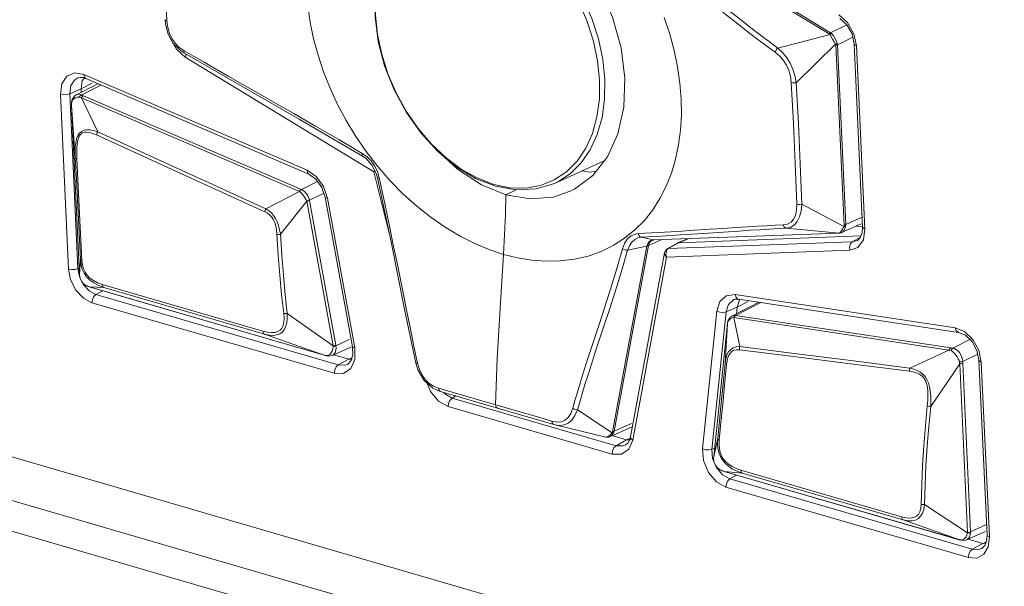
# Model space of a CAD drawing. Header units: millimetres. Extents: x 3925 to 5043, y -86 to 778.
# Tile 96 of 256: x 4561.03 to 4571.86, y 92.38 to 98.62. Entities that reach past the tile are written whole.
import ezdxf

# ---------------------------------------------------------------- set-up
doc = ezdxf.new("R2010")
doc.units = ezdxf.units.MM
doc.header["$LTSCALE"] = 46.255
for name, color, linetype in [('A70-LETO-ENTDXF_CONTINUOUS_LINE', 7, 'CONTINUOUS'), ('A70-LETO-KEYDXF_CONTINUOUS_LINE', 7, 'CONTINUOUS'), ('H30K-REAR-CODXF_CONTINUOUS_LINE', 7, 'CONTINUOUS')]:
    doc.layers.add(name, color=color, linetype=linetype)

msp = doc.modelspace()

# ---------------------------------------------------------------- linework, layer by layer
at = {"layer": 'A70-LETO-ENTDXF_CONTINUOUS_LINE', "color": 7, "linetype": 'Continuous', "lineweight": 0}
msp.add_line((4566.916, 96.8177), (4567.4632, 97.0653), dxfattribs=at)
for points in [[(4566.2656, 96.7867), (4566.048, 96.8724), (4565.8353, 97.0007), (4565.6335, 97.1681), (4565.4488, 97.3691), (4565.2865, 97.5978), (4565.1512, 97.8475), (4565.0467, 98.1111), (4564.976, 98.3809), (4564.9412, 98.6493), (4564.9434, 98.9083), (4564.9828, 99.1506), (4565.058, 99.3683), (4565.1668, 99.5557), (4565.3058, 99.7069), (4565.4704, 99.818)], [(4565.5975, 99.8272), (4565.4467, 99.7667), (4565.3117, 99.6764), (4565.1956, 99.5588), (4565.1004, 99.4173), (4565.0271, 99.2547), (4564.9766, 99.0738), (4564.9498, 98.8775), (4564.9473, 98.67), (4564.9692, 98.4556), (4565.0149, 98.2383), (4565.0835, 98.0228), (4565.1738, 97.8127), (4565.2846, 97.6113), (4565.4145, 97.4223), (4565.5614, 97.2499), (4565.722, 97.0986), (4565.8933, 96.9719), (4566.0707, 96.8737), (4566.2489, 96.8064)], [(4566.7618, 96.7955), (4566.9126, 96.8559), (4567.0476, 96.9463), (4567.1637, 97.0639), (4567.2589, 97.2054), (4567.3322, 97.3679), (4567.3827, 97.5489), (4567.4095, 97.7452), (4567.412, 97.9527), (4567.3901, 98.1671), (4567.3444, 98.3844), (4567.2758, 98.5999), (4567.1855, 98.81), (4567.0746, 99.0114), (4566.9448, 99.2004), (4566.7979, 99.3728), (4566.6373, 99.5241), (4566.4659, 99.6508), (4566.2886, 99.7489), (4566.1104, 99.8163)], [(4566.916, 96.8177), (4566.9507, 96.8344), (4567.0885, 96.9241), (4567.2084, 97.0423), (4567.3079, 97.1866), (4567.3852, 97.3541), (4567.4385, 97.5415), (4567.4668, 97.7448), (4567.4696, 97.9599), (4567.4467, 98.1825), (4567.3986, 98.408), (4567.3264, 98.6318), (4567.2314, 98.8494), (4567.1157, 99.0564)], [(4566.2489, 96.8064), (4566.4253, 96.7705), (4566.5979, 96.7667), (4566.7618, 96.7955)], [(4566.916, 96.8177), (4566.7141, 96.756), (4566.495, 96.7453), (4566.2656, 96.7867)]]:
    msp.add_lwpolyline(points, dxfattribs=at)
at = {"layer": 'A70-LETO-KEYDXF_CONTINUOUS_LINE', "color": 7, "linetype": 'Continuous', "lineweight": 0}
for p, q in [((4567.8486, 99.7571), (4569.9525, 98.476)), ((4567.8368, 99.7446), (4569.938, 98.4652)), ((4562.6329, 99.0552), (4562.6521, 98.6056)), ((4562.6324, 98.6193), (4562.6368, 98.5685)), ((4562.6521, 98.6056), (4562.6604, 98.5332)), ((4570.1308, 98.5626), (4569.9525, 98.476)), ((4569.946, 98.4573), (4569.372, 98.3073)), ((4570.0069, 98.3505), (4569.5733, 97.9251)), ((4570.196, 98.4259), (4570.0277, 98.3442)), ((4562.7845, 98.3176), (4562.8411, 98.2779)), ((4562.8008, 98.28), (4562.8454, 98.2503)), ((4570.0101, 98.3387), (4570.1013, 96.3579)), ((4570.0277, 98.3442), (4570.1188, 96.3634)), ((4561.6526, 97.7911), (4561.8914, 97.9142)), ((4561.7146, 97.7911), (4561.9264, 97.8992)), ((4561.604, 97.7145), (4561.6031, 97.6969)), ((4561.6031, 97.6969), (4561.6036, 97.6947)), ((4561.6031, 97.6969), (4561.6036, 97.6741)), ((4561.6036, 97.6947), (4561.6048, 97.7084)), ((4561.6048, 97.7084), (4561.6083, 97.7226)), ((4561.6746, 97.7674), (4561.6875, 97.7658)), ((4561.6875, 97.7658), (4561.6998, 97.7626)), ((4561.6998, 97.7626), (4561.7125, 97.7595)), ((4561.7125, 97.7595), (4564.1108, 96.7296)), ((4561.8901, 97.3838), (4561.7125, 97.7595)), ((4561.7346, 97.7817), (4564.1327, 96.7519)), ((4561.6034, 97.6842), (4561.6036, 97.6947)), ((4561.6035, 97.6748), (4561.6036, 97.6741)), ((4561.6439, 97.0983), (4561.6036, 97.6741)), ((4561.6893, 95.8118), (4561.6036, 97.6741)), ((4564.1065, 97.5234), (4564.8048, 97.1171)), ((4564.9703, 97.0044), (4564.8446, 97.1668)), ((4564.8048, 97.1171), (4564.8391, 97.0937)), ((4564.9672, 96.9472), (4564.9882, 96.8775)), ((4565.1052, 96.8494), (4564.9703, 97.0044)), ((4563.7287, 96.5055), (4563.0136, 96.8315)), ((4564.1327, 96.7519), (4564.3074, 96.8395)), ((4564.9552, 96.9261), (4564.9687, 96.8781)), ((4563.3462, 96.7183), (4563.1164, 96.8229)), ((4564.1108, 96.7296), (4563.7409, 96.5386)), ((4566.3816, 96.692), (4566.493, 96.7456)), ((4563.7409, 96.5386), (4563.3462, 96.7183)), ((4564.1894, 96.6203), (4563.9001, 96.2571)), ((4564.1877, 96.6246), (4564.1894, 96.6203)), ((4564.1894, 96.6203), (4564.4799, 95.0294)), ((4564.2188, 96.6332), (4564.378, 96.709)), ((4564.2194, 96.6297), (4564.5099, 95.0388)), ((4567.9954, 96.5268), (4567.9036, 96.4109)), ((4570.0992, 96.345), (4569.6348, 96.5882)), ((4570.2999, 96.4445), (4570.1188, 96.3634)), ((4568.4585, 96.3018), (4568.6267, 96.3126)), ((4568.6605, 96.2739), (4568.9448, 96.293)), ((4570.0466, 96.2712), (4569.4632, 96.3253)), ((4570.2892, 96.3726), (4570.0737, 96.2761)), ((4567.8692, 96.2257), (4568.0886, 96.2379)), ((4568.0002, 96.1952), (4567.8692, 96.2257)), ((4567.9494, 96.1348), (4568.0899, 96.1979)), ((4567.9746, 96.1896), (4567.9549, 96.1762)), ((4567.988, 96.1911), (4567.97, 96.1788)), ((4568.0003, 96.1952), (4567.9746, 96.1896)), ((4567.9881, 96.1911), (4567.988, 96.1911)), ((4570.039, 96.2705), (4568.0002, 96.1952)), ((4568.0047, 96.1948), (4568.0002, 96.1952)), ((4568.0019, 96.1946), (4568.0047, 96.1947)), ((4570.0445, 96.2701), (4568.0047, 96.1948)), ((4568.4922, 96.2627), (4568.6605, 96.2739)), ((4570.0445, 96.2701), (4570.039, 96.2705)), ((4570.0445, 96.2701), (4570.0531, 96.2707)), ((4570.0578, 96.2785), (4570.0466, 96.2712)), ((4570.0538, 96.271), (4570.0466, 96.2712)), ((4570.0531, 96.2707), (4570.0604, 96.2718)), ((4570.0603, 96.2718), (4570.0538, 96.271)), ((4570.0603, 96.2718), (4570.0686, 96.2741)), ((4570.0604, 96.2718), (4570.0603, 96.2718)), ((4570.0686, 96.2741), (4570.0738, 96.2761)), ((4567.9313, 96.1273), (4567.553, 94.0849)), ((4567.9494, 96.1348), (4567.5705, 94.0892)), ((4567.9313, 96.1273), (4567.7195, 96.0812)), ((4561.6893, 95.8118), (4561.6999, 95.9832)), ((4561.6893, 95.8123), (4561.6958, 95.7742)), ((4561.6893, 95.8123), (4561.6893, 95.8118)), ((4561.7445, 95.7055), (4561.7276, 95.7207)), ((4561.7606, 95.695), (4561.7445, 95.7055)), ((4561.7741, 95.6884), (4561.7606, 95.695)), ((4561.7735, 95.6882), (4561.7788, 95.686)), ((4561.7856, 95.6838), (4561.7741, 95.6884)), ((4561.7786, 95.6861), (4561.7741, 95.6884)), ((4561.7972, 95.6799), (4561.7856, 95.6838)), ((4564.3803, 94.9289), (4561.7972, 95.6799)), ((4561.7999, 95.6789), (4561.7972, 95.6799)), ((4561.7972, 95.6799), (4561.9562, 95.6733)), ((4564.383, 94.9278), (4561.7999, 95.6789)), ((4561.8884, 95.7245), (4561.9402, 95.706)), ((4561.9402, 95.706), (4563.7083, 95.192)), ((4561.9562, 95.6733), (4563.7243, 95.1592)), ((4568.8673, 95.3567), (4569.164, 95.5091)), ((4568.9078, 95.3631), (4569.1866, 95.5057)), ((4563.9756, 95.3873), (4564.4799, 95.0294)), ((4568.8268, 95.3131), (4568.8181, 95.2802)), ((4568.8552, 95.3492), (4568.8268, 95.3131)), ((4568.8677, 95.3569), (4568.8552, 95.3492)), ((4568.8705, 95.3371), (4568.8876, 95.3403)), ((4568.8932, 95.35), (4568.8876, 95.3403)), ((4568.8876, 95.3403), (4571.2547, 94.984)), ((4568.9554, 95.0219), (4568.8876, 95.3403)), ((4568.9078, 95.3631), (4571.2745, 95.0069)), ((4568.6666, 93.811), (4568.8175, 95.2743)), ((4568.791, 94.8348), (4568.8175, 95.2743)), ((4568.8175, 95.2743), (4568.818, 95.2779)), ((4568.8181, 95.2802), (4568.818, 95.2779)), ((4563.7243, 95.1592), (4564.3803, 94.9289)), ((4564.5113, 95.0316), (4564.657, 95.0991)), ((4571.296, 95.0042), (4571.4845, 95.0995)), ((4564.4713, 94.9253), (4564.6826, 95.0202)), ((4564.4799, 95.0203), (4564.4781, 95.0012)), ((4564.4799, 95.0294), (4564.4799, 95.0203)), ((4564.5099, 95.0388), (4564.5113, 95.0316)), ((4564.3924, 94.9261), (4564.3803, 94.9289)), ((4564.383, 94.9278), (4564.3803, 94.9289)), ((4564.406, 94.9237), (4564.3924, 94.9261)), ((4564.4171, 94.9232), (4564.406, 94.9237)), ((4564.4124, 94.9206), (4564.4337, 94.918)), ((4564.4337, 94.918), (4564.4714, 94.9253)), ((4565.3876, 94.937), (4565.4085, 94.8395)), ((4571.2547, 94.984), (4570.825, 94.785)), ((4571.4067, 94.8592), (4571.5708, 94.9369)), ((4565.3916, 94.8407), (4565.4134, 94.766)), ((4565.4085, 94.8395), (4565.4295, 94.7679)), ((4570.8193, 94.7509), (4570.1701, 94.8321)), ((4571.3742, 94.8322), (4571.0534, 94.3615)), ((4571.3742, 94.8322), (4571.4597, 92.9744)), ((4571.407, 94.8398), (4571.4925, 92.982)), ((4565.5759, 94.5636), (4565.6593, 94.5279)), ((4565.5829, 94.5863), (4565.6411, 94.5632)), ((4565.6411, 94.5632), (4566.1178, 94.4253)), ((4565.661, 94.5275), (4566.2873, 94.3456)), ((4566.1178, 94.4253), (4566.2955, 94.3736)), ((4566.2873, 94.3456), (4566.9072, 94.165)), ((4567.5484, 94.0735), (4567.169, 94.327)), ((4566.8865, 94.201), (4566.9438, 94.1905)), ((4566.9072, 94.165), (4566.9212, 94.1613)), ((4567.4794, 94.0251), (4566.9213, 94.1612)), ((4566.9438, 94.1905), (4566.9928, 94.1945)), ((4567.7711, 94.1394), (4567.5246, 94.0297)), ((4567.763, 94.1749), (4567.5705, 94.0892)), ((4567.4918, 94.0256), (4567.4795, 94.0251)), ((4568.6666, 93.811), (4568.7103, 94.0099)), ((4568.666, 93.8021), (4568.6666, 93.811)), ((4568.6773, 93.7336), (4568.6693, 93.7587)), ((4568.69, 93.7102), (4568.6773, 93.7336)), ((4568.7061, 93.6903), (4568.69, 93.7102)), ((4568.7229, 93.6756), (4568.7061, 93.6903)), ((4568.7484, 93.6599), (4568.7564, 93.6565)), ((4568.756, 93.6566), (4568.751, 93.6593)), ((4568.7655, 93.6534), (4568.751, 93.6593)), ((4568.756, 93.6566), (4568.7602, 93.655)), ((4568.7602, 93.655), (4568.783, 93.6474)), ((4568.7802, 93.6484), (4568.7655, 93.6534)), ((4568.7802, 93.6484), (4568.9813, 93.6296)), ((4571.3639, 92.8975), (4568.7802, 93.6484)), ((4568.783, 93.6474), (4568.7802, 93.6484)), ((4571.3666, 92.8965), (4568.783, 93.6474)), ((4568.9653, 93.6624), (4570.7336, 93.1484)), ((4568.9813, 93.6296), (4570.7496, 93.1157)), ((4570.986, 93.2823), (4571.4597, 92.9702)), ((4570.7496, 93.1157), (4571.3639, 92.8975)), ((4571.4925, 92.982), (4571.6678, 93.0627)), ((4571.4489, 92.8954), (4571.6549, 92.9881)), ((4571.4597, 92.9744), (4571.4597, 92.9702)), ((4571.4925, 92.982), (4571.4926, 92.9749)), ((4571.3733, 92.8953), (4571.3639, 92.8975)), ((4571.3666, 92.8965), (4571.3639, 92.8975)), ((4571.3666, 92.8965), (4571.3895, 92.8908)), ((4571.3837, 92.8935), (4571.3733, 92.8953)), ((4571.3895, 92.8908), (4571.3837, 92.8935)), ((4571.3949, 92.8929), (4571.3837, 92.8935)), ((4571.3895, 92.8908), (4571.4244, 92.8887)), ((4571.4244, 92.8887), (4571.4508, 92.8963)), ((4571.4509, 92.8963), (4571.4489, 92.8954))]:
    msp.add_line(p, q, dxfattribs=at)
for points in [[(4566.227, 100.0508), (4566.4957, 99.9415), (4566.7622, 99.7694), (4567.0084, 99.5457), (4567.2276, 99.2776), (4567.4125, 98.9736), (4567.5543, 98.6469), (4567.6478, 98.3099), (4567.6895, 97.9761)], [(4569.372, 98.3073), (4569.2806, 98.3744), (4569.182, 98.4485), (4569.0756, 98.5304), (4568.9602, 98.621), (4568.8339, 98.7217), (4568.694, 98.834), (4568.5388, 98.9586), (4568.3639, 99.0973), (4568.163, 99.2535), (4567.9441, 99.4187), (4567.7145, 99.586)], [(4564.8446, 97.1668), (4564.729, 97.3353), (4564.6239, 97.5086), (4564.5296, 97.6855), (4564.4464, 97.8651), (4564.3746, 98.0464), (4564.3142, 98.2278), (4564.2655, 98.4088), (4564.2283, 98.5888), (4564.2026, 98.7674), (4564.1886, 98.9437)], [(4569.3439, 98.2608), (4569.2521, 98.3278), (4569.1531, 98.4019), (4569.0464, 98.4836), (4568.9306, 98.574), (4568.8041, 98.6744), (4568.5089, 98.9106)], [(4562.6521, 98.6056), (4562.6392, 98.6105), (4562.6328, 98.6172), (4562.6324, 98.6193)], [(4562.6368, 98.5685), (4562.6649, 98.4587), (4562.7214, 98.3585), (4562.8008, 98.28)], [(4568.1233, 98.6431), (4568.1837, 98.4617), (4568.2324, 98.2807), (4568.2696, 98.1007), (4568.2953, 97.9221), (4568.3093, 97.7458), (4568.3114, 97.5728), (4568.3017, 97.4042), (4568.2802, 97.2405), (4568.2468, 97.0826), (4568.2015, 96.9314), (4568.1445, 96.7878), (4568.0758, 96.6526), (4567.9954, 96.5268)], [(4562.6604, 98.5332), (4562.6784, 98.4686), (4562.7045, 98.4128), (4562.7392, 98.3631), (4562.7845, 98.3176)], [(4569.9525, 98.476), (4569.9477, 98.4732), (4569.9428, 98.4696), (4569.938, 98.4652)], [(4569.938, 98.4652), (4569.941, 98.463), (4569.9437, 98.4604), (4569.946, 98.4573)], [(4569.967, 98.4634), (4569.9601, 98.4622), (4569.9531, 98.4601), (4569.946, 98.4573)], [(4569.946, 98.4573), (4569.9586, 98.4321), (4569.974, 98.4041), (4569.9906, 98.376), (4570.0069, 98.3505)], [(4569.9525, 98.476), (4569.9576, 98.4725), (4569.9625, 98.4683), (4569.967, 98.4634)], [(4569.967, 98.4634), (4569.9831, 98.442), (4569.9987, 98.4171), (4570.0124, 98.3905), (4570.0234, 98.3644)], [(4570.0234, 98.3644), (4570.0186, 98.3595), (4570.0131, 98.3549), (4570.0069, 98.3505)], [(4570.0069, 98.3505), (4570.0086, 98.3467), (4570.0096, 98.3427), (4570.0101, 98.3387)], [(4570.0234, 98.3644), (4570.0256, 98.3578), (4570.027, 98.351), (4570.0277, 98.3442)], [(4562.8411, 98.2779), (4562.8394, 98.2633), (4562.8423, 98.2532), (4562.8454, 98.2503)], [(4562.8411, 98.2779), (4562.9458, 98.2171), (4563.0608, 98.1507), (4563.1868, 98.0783)], [(4562.8455, 98.2503), (4563.4159, 97.9199), (4564.1065, 97.5234)], [(4569.3439, 98.2608), (4569.3493, 98.2772), (4569.3592, 98.2935), (4569.372, 98.3073)], [(4569.5187, 97.9263), (4569.5097, 97.9984), (4569.4922, 98.0632), (4569.4676, 98.1197), (4569.4356, 98.1707), (4569.3944, 98.2182), (4569.3439, 98.2608)], [(4569.5733, 97.9251), (4569.5587, 98.0038), (4569.5356, 98.0765), (4569.506, 98.1413), (4569.4696, 98.2008), (4569.4249, 98.2568), (4569.372, 98.3073)], [(4570.0277, 98.3442), (4570.0225, 98.342), (4570.0166, 98.3402), (4570.0101, 98.3387)], [(4563.1868, 98.0783), (4563.3255, 97.9988), (4563.6492, 97.814)], [(4567.6895, 97.9761), (4567.6779, 97.6571), (4567.6134, 97.3646), (4567.4981, 97.1099)], [(4569.5187, 97.9263), (4569.535, 97.923), (4569.5542, 97.9225), (4569.5733, 97.9251)], [(4569.5802, 96.5905), (4569.5633, 97.0394), (4569.5431, 97.4792), (4569.5187, 97.9263)], [(4569.6348, 96.5882), (4569.6182, 97.0374), (4569.598, 97.4775), (4569.5733, 97.9251)], [(4563.6492, 97.814), (4563.8382, 97.706), (4564.049, 97.5851), (4564.2877, 97.4475), (4564.5416, 97.3001), (4564.8013, 97.1482)], [(4561.6531, 97.7913), (4561.6375, 97.7812), (4561.6133, 97.7498), (4561.604, 97.7145)], [(4561.6083, 97.7226), (4561.6156, 97.7367), (4561.6274, 97.7495), (4561.6428, 97.7595), (4561.6594, 97.7655), (4561.6746, 97.7674)], [(4561.6531, 97.7913), (4561.6594, 97.7941), (4561.6788, 97.7982), (4561.6976, 97.7968), (4561.7146, 97.7911)], [(4561.7146, 97.7911), (4561.7047, 97.7854), (4561.6955, 97.7767), (4561.6875, 97.7658)], [(4561.7346, 97.7817), (4561.7267, 97.7764), (4561.7192, 97.7689), (4561.7125, 97.7595)], [(4561.7146, 97.7911), (4561.7244, 97.7863), (4561.7346, 97.7817)], [(4561.8901, 97.3838), (4561.8459, 97.3983), (4561.8057, 97.4066), (4561.7691, 97.408), (4561.7372, 97.4022), (4561.7109, 97.3896), (4561.6894, 97.3703), (4561.6717, 97.3432), (4561.6581, 97.3079), (4561.6487, 97.2646), (4561.6436, 97.2151), (4561.6422, 97.1599), (4561.6439, 97.0983)], [(4561.8779, 97.3516), (4561.8373, 97.3683), (4561.8008, 97.3789), (4561.7681, 97.383), (4561.7399, 97.3799), (4561.717, 97.3699), (4561.6985, 97.3529), (4561.6834, 97.3282), (4561.6718, 97.295), (4561.6641, 97.2534), (4561.66, 97.2053), (4561.6591, 97.1512), (4561.6611, 97.0904)], [(4561.8779, 97.3516), (4561.8804, 97.3626), (4561.8845, 97.3735), (4561.8901, 97.3838)], [(4563.1164, 96.8229), (4562.5056, 97.1018), (4561.8901, 97.3838)], [(4563.0136, 96.8315), (4562.4934, 97.0693), (4561.8779, 97.3516)], [(4561.6611, 97.0904), (4561.6522, 97.0925), (4561.6464, 97.0952), (4561.6439, 97.0983)], [(4561.6439, 97.0983), (4561.6557, 96.8688), (4561.6672, 96.6426), (4561.6784, 96.4196), (4561.6893, 96.1998), (4561.6999, 95.9832)], [(4561.6611, 97.0904), (4561.6729, 96.8604), (4561.6844, 96.6335), (4561.6956, 96.41), (4561.7065, 96.1897), (4561.7171, 95.9726)], [(4564.8013, 97.1482), (4564.7987, 97.132), (4564.8014, 97.1206), (4564.8048, 97.1171)], [(4564.8013, 97.1482), (4564.8515, 97.1124), (4564.897, 97.0665)], [(4564.8391, 97.0937), (4564.9077, 97.02), (4564.9552, 96.9261)], [(4564.897, 97.0665), (4564.9362, 97.011), (4564.9672, 96.9472)], [(4566.3816, 96.692), (4566.1136, 96.8017), (4565.8492, 96.9748), (4565.7024, 97.1109)], [(4567.4981, 97.1099), (4567.3367, 96.9036), (4567.1368, 96.7548), (4567.0966, 96.7343)], [(4567.3748, 96.9524), (4567.3023, 96.9424), (4567.2197, 96.9551)], [(4564.9687, 96.8781), (4565.1207, 96.1547), (4565.2665, 95.4349), (4565.3916, 94.8407)], [(4564.9882, 96.8775), (4564.975, 96.8766), (4564.969, 96.8777), (4564.9687, 96.8781)], [(4564.9882, 96.8775), (4565.0481, 96.5975), (4565.1002, 96.3481), (4565.1461, 96.1243), (4565.1868, 95.9232)], [(4566.3552, 96.0363), (4566.2049, 96.0861), (4566.0476, 96.1511), (4565.8861, 96.2319), (4565.7224, 96.3287), (4565.5591, 96.4411), (4565.4001, 96.5669), (4565.2486, 96.7034), (4565.1052, 96.8494)], [(4564.1327, 96.7519), (4564.1249, 96.7466), (4564.1175, 96.739), (4564.1108, 96.7296)], [(4564.1108, 96.7296), (4564.1242, 96.7177), (4564.1387, 96.7013), (4564.1533, 96.6824), (4564.1675, 96.6622), (4564.1795, 96.6424), (4564.1877, 96.6246)], [(4564.1327, 96.7519), (4564.1519, 96.7409), (4564.1705, 96.7245), (4564.1874, 96.7042), (4564.2018, 96.6811), (4564.2126, 96.6568), (4564.2188, 96.6332)], [(4567.0966, 96.7343), (4566.9049, 96.6677), (4566.6473, 96.6464), (4566.3816, 96.692)], [(4564.2188, 96.6332), (4564.2098, 96.6299), (4564.1993, 96.627), (4564.1877, 96.6246)], [(4564.2194, 96.6297), (4564.2107, 96.6262), (4564.2005, 96.623), (4564.1894, 96.6203)], [(4566.3816, 96.692), (4566.3747, 96.4739), (4566.3659, 96.2555), (4566.3552, 96.0363)], [(4563.7287, 96.5055), (4563.7311, 96.5168), (4563.7353, 96.528), (4563.7409, 96.5386)], [(4563.8612, 96.2581), (4563.8568, 96.3057), (4563.849, 96.3483), (4563.8377, 96.3861), (4563.8233, 96.4181), (4563.8058, 96.4453), (4563.7845, 96.4688), (4563.759, 96.4889), (4563.7287, 96.5055)], [(4563.9001, 96.2571), (4563.8915, 96.3079), (4563.8795, 96.3543), (4563.8641, 96.3962), (4563.8459, 96.4328), (4563.8251, 96.4645), (4563.801, 96.4926), (4563.773, 96.5174), (4563.7409, 96.5386)], [(4569.4313, 96.3611), (4569.4796, 96.3703), (4569.5177, 96.3917), (4569.5458, 96.4231), (4569.5659, 96.4658), (4569.5778, 96.5216), (4569.5802, 96.5905)], [(4569.4632, 96.3253), (4569.5133, 96.3367), (4569.5544, 96.3619), (4569.5863, 96.3987), (4569.6108, 96.4479), (4569.6275, 96.5112), (4569.6348, 96.5882)], [(4569.5802, 96.5905), (4569.5965, 96.5869), (4569.6157, 96.5861), (4569.6348, 96.5882)], [(4567.9036, 96.4109), (4567.8005, 96.3062), (4567.6866, 96.2136), (4567.5624, 96.1341), (4567.4285, 96.0685), (4567.2851, 96.0176), (4567.1343, 95.9825), (4566.9788, 95.9636), (4566.821, 95.9605), (4566.6628, 95.9726), (4566.5066, 95.9985), (4566.3552, 96.0363)], [(4567.8367, 96.2653), (4568.0556, 96.2774), (4568.2653, 96.2898), (4568.4585, 96.3018)], [(4568.6267, 96.3126), (4568.7762, 96.3223), (4568.911, 96.331), (4569.033, 96.3386), (4569.1447, 96.3453), (4569.2476, 96.3513), (4569.343, 96.3565), (4569.4313, 96.3611)], [(4568.9448, 96.293), (4569.0665, 96.3011), (4569.1778, 96.3083), (4569.2804, 96.3147), (4569.3753, 96.3204), (4569.4632, 96.3253)], [(4569.4313, 96.3611), (4569.4383, 96.344), (4569.4495, 96.3315), (4569.4632, 96.3253)], [(4570.0992, 96.345), (4570.0854, 96.3173), (4570.0711, 96.2944), (4570.0578, 96.2785)], [(4570.1165, 96.3424), (4570.1079, 96.317), (4570.0963, 96.2961), (4570.0825, 96.2814), (4570.0738, 96.2761)], [(4570.1013, 96.3579), (4570.1012, 96.3539), (4570.1005, 96.3496), (4570.0992, 96.345)], [(4570.1165, 96.3424), (4570.1114, 96.3428), (4570.1056, 96.3437), (4570.0992, 96.345)], [(4570.1188, 96.3634), (4570.1136, 96.3613), (4570.1077, 96.3595), (4570.1013, 96.3579)], [(4570.1188, 96.3634), (4570.1188, 96.3567), (4570.118, 96.3497), (4570.1165, 96.3424)], [(4563.8612, 96.2581), (4563.8729, 96.2568), (4563.8862, 96.2564), (4563.9001, 96.2571)], [(4563.9366, 95.3862), (4563.9139, 95.5923), (4563.8935, 95.8063), (4563.8758, 96.0282), (4563.8612, 96.2581)], [(4563.9756, 95.3873), (4563.9529, 95.5929), (4563.9325, 95.8063), (4563.9148, 96.0277), (4563.9001, 96.2571)], [(4567.6647, 96.099), (4567.6867, 96.1561), (4567.7164, 96.2022), (4567.7524, 96.2359), (4567.793, 96.2569), (4567.8367, 96.2653)], [(4567.7195, 96.0812), (4567.7403, 96.1309), (4567.7668, 96.1708), (4567.7979, 96.1999), (4567.8323, 96.2181), (4567.8692, 96.2257)], [(4567.8367, 96.2653), (4567.8432, 96.2465), (4567.8547, 96.2325), (4567.8692, 96.2257)], [(4567.988, 96.1911), (4567.9908, 96.1922), (4568.0019, 96.1946)], [(4568.0886, 96.2379), (4568.2987, 96.2505), (4568.4922, 96.2627)], [(4570.0466, 96.2712), (4570.0446, 96.2709), (4570.042, 96.2707), (4570.039, 96.2705)], [(4567.3109, 94.9778), (4567.4094, 95.2765), (4567.4659, 95.4493), (4567.5274, 95.6419), (4567.5937, 95.8568), (4567.6647, 96.099)], [(4567.3644, 94.9589), (4567.4634, 95.2573), (4567.52, 95.4301), (4567.5818, 95.6231), (4567.6482, 95.8384), (4567.7195, 96.0812)], [(4567.6647, 96.099), (4567.6808, 96.0896), (4567.7001, 96.0833), (4567.7195, 96.0812)], [(4567.9493, 96.1348), (4567.944, 96.1319), (4567.938, 96.1294), (4567.9314, 96.1274)], [(4567.9549, 96.1762), (4567.9403, 96.1558), (4567.9315, 96.1274)], [(4567.97, 96.1788), (4567.9564, 96.1594), (4567.9493, 96.1348)], [(4561.7171, 95.9726), (4561.7083, 95.9754), (4561.7024, 95.9791), (4561.6999, 95.9832)], [(4561.6999, 95.9832), (4561.7069, 95.926), (4561.7212, 95.8751)], [(4561.7171, 95.9726), (4561.723, 95.9225), (4561.7351, 95.8785)], [(4566.267, 94.3819), (4566.2834, 94.8904), (4566.3183, 95.44), (4566.3552, 96.0363)], [(4561.7212, 95.8751), (4561.7416, 95.8308), (4561.7685, 95.791), (4561.8036, 95.7542), (4561.8471, 95.7217)], [(4561.7351, 95.8785), (4561.7524, 95.8405), (4561.7754, 95.8067), (4561.8056, 95.7755), (4561.8434, 95.7477), (4561.8884, 95.7245)], [(4565.1868, 95.9232), (4565.2566, 95.5748), (4565.287, 95.4239), (4565.3149, 95.2859), (4565.3409, 95.1594), (4565.3651, 95.0434), (4565.3876, 94.937)], [(4561.6999, 95.7635), (4561.6924, 95.7881), (4561.6893, 95.8118)], [(4561.6958, 95.7742), (4561.7151, 95.7352), (4561.7427, 95.7063), (4561.7735, 95.6882)], [(4561.7276, 95.7207), (4561.712, 95.7405), (4561.6999, 95.7635)], [(4561.7786, 95.6861), (4561.7821, 95.6848), (4561.7999, 95.6789)], [(4561.8471, 95.7217), (4561.8982, 95.6946), (4561.9562, 95.6733)], [(4561.9402, 95.706), (4561.9423, 95.6915), (4561.9479, 95.6802), (4561.9562, 95.6733)], [(4563.7083, 95.192), (4563.7588, 95.18), (4563.8034, 95.1751), (4563.842, 95.1777), (4563.8737, 95.1875), (4563.8984, 95.2039), (4563.9166, 95.2258), (4563.9297, 95.2543), (4563.9378, 95.2905), (4563.9402, 95.3346), (4563.9366, 95.3862)], [(4563.7243, 95.1592), (4563.775, 95.148), (4563.8202, 95.1447), (4563.8601, 95.1495), (4563.8936, 95.1623), (4563.9205, 95.1821), (4563.9413, 95.2078), (4563.9576, 95.2406), (4563.9691, 95.2816), (4563.9753, 95.3306), (4563.9756, 95.3873)], [(4563.9366, 95.3862), (4563.9483, 95.3854), (4563.9617, 95.3858), (4563.9756, 95.3873)], [(4568.818, 95.2779), (4568.8212, 95.2922), (4568.8279, 95.3064), (4568.8387, 95.3194), (4568.8533, 95.3298), (4568.8705, 95.3371)], [(4568.8676, 95.3569), (4568.8882, 95.3632), (4568.9078, 95.3631)], [(4568.9078, 95.3631), (4568.9001, 95.3578), (4568.8932, 95.35)], [(4563.7083, 95.192), (4563.7104, 95.1775), (4563.716, 95.1661), (4563.7243, 95.1592)], [(4564.4781, 95.0012), (4564.4721, 94.9803), (4564.4628, 94.9602), (4564.4518, 94.9437), (4564.44, 94.9319)], [(4564.5113, 95.0316), (4564.5138, 95.007), (4564.511, 94.9815), (4564.5031, 94.9583), (4564.491, 94.9399), (4564.4756, 94.9274), (4564.4714, 94.9253)], [(4564.5099, 95.0388), (4564.5012, 95.0352), (4564.491, 95.032), (4564.4799, 95.0294)], [(4564.5113, 95.0316), (4564.5023, 95.0273), (4564.4916, 95.0235), (4564.4799, 95.0203)], [(4568.9554, 95.0219), (4568.9154, 95.0196), (4568.8816, 95.0091), (4568.8539, 94.9913), (4568.8309, 94.9657), (4568.8124, 94.9308), (4568.7991, 94.8871), (4568.791, 94.8348)], [(4568.9496, 94.987), (4568.9497, 94.9989), (4568.9517, 95.0108), (4568.9554, 95.0219)], [(4570.825, 94.785), (4570.2026, 94.8631), (4569.5794, 94.9421), (4568.9554, 95.0219)], [(4571.2745, 95.0069), (4571.2669, 95.0016), (4571.2602, 94.9938), (4571.2547, 94.984)], [(4571.2745, 95.0069), (4571.285, 95.0055), (4571.296, 95.0042)], [(4571.296, 95.0042), (4571.2884, 94.9979), (4571.2819, 94.9884), (4571.277, 94.9766)], [(4571.296, 95.0042), (4571.3135, 94.9999), (4571.3319, 94.9905), (4571.351, 94.9754), (4571.3694, 94.9548), (4571.3853, 94.9306), (4571.3972, 94.9054), (4571.4042, 94.8813), (4571.4067, 94.8592)], [(4564.383, 94.9278), (4564.4082, 94.9215), (4564.4122, 94.9206)], [(4564.4122, 94.9206), (4564.4115, 94.9208), (4564.406, 94.9237)], [(4564.44, 94.9319), (4564.4284, 94.9255), (4564.4171, 94.9232)], [(4567.1165, 94.3428), (4567.1402, 94.4277), (4567.1669, 94.5201), (4567.1971, 94.6205), (4567.2309, 94.7296), (4567.2687, 94.8482), (4567.3109, 94.9778)], [(4567.169, 94.327), (4567.1928, 94.4114), (4567.2197, 94.5033), (4567.25, 94.6031), (4567.284, 94.7116), (4567.322, 94.8297), (4567.3644, 94.9589)], [(4568.9496, 94.987), (4568.9148, 94.9877), (4568.8859, 94.9804), (4568.8623, 94.9657), (4568.8428, 94.943), (4568.827, 94.9109), (4568.8154, 94.8697), (4568.8081, 94.8195)], [(4570.1701, 94.8321), (4569.5735, 94.9074), (4568.9496, 94.987)], [(4571.2547, 94.984), (4571.2655, 94.9803), (4571.277, 94.9766)], [(4571.277, 94.9766), (4571.2884, 94.9712), (4571.301, 94.9612), (4571.3149, 94.9464), (4571.3299, 94.9277), (4571.3445, 94.9073), (4571.3569, 94.8874), (4571.3655, 94.8695), (4571.3699, 94.854)], [(4565.4085, 94.8395), (4565.3969, 94.839), (4565.3918, 94.8404), (4565.3916, 94.8407)], [(4568.791, 94.8348), (4568.7698, 94.615), (4568.7492, 94.4043), (4568.7294, 94.2027), (4568.7103, 94.0099)], [(4568.8081, 94.8195), (4568.7868, 94.5992), (4568.7663, 94.3879), (4568.7465, 94.1858), (4568.7274, 93.9924)], [(4568.8081, 94.8195), (4568.799, 94.8242), (4568.7931, 94.8295), (4568.791, 94.8348)], [(4570.8193, 94.7509), (4570.8194, 94.7626), (4570.8214, 94.7742), (4570.825, 94.785)], [(4571.0534, 94.3615), (4571.0553, 94.4221), (4571.054, 94.478), (4571.0493, 94.5302), (4571.0405, 94.579), (4571.0276, 94.6222), (4571.0112, 94.6592), (4570.9912, 94.6906), (4570.967, 94.7178), (4570.9378, 94.7413), (4570.904, 94.7602), (4570.8665, 94.7746), (4570.825, 94.785)], [(4571.4067, 94.8592), (4571.3961, 94.8563), (4571.3836, 94.8546), (4571.3699, 94.854)], [(4571.3699, 94.854), (4571.372, 94.843), (4571.3742, 94.8322)], [(4571.407, 94.8398), (4571.3976, 94.8363), (4571.3864, 94.8337), (4571.3742, 94.8322)], [(4571.4067, 94.8592), (4571.4067, 94.8494), (4571.407, 94.8398)], [(4565.4134, 94.766), (4565.48, 94.6467), (4565.5759, 94.5636)], [(4565.4295, 94.7679), (4565.4578, 94.7079), (4565.4919, 94.6593), (4565.5331, 94.6188), (4565.5829, 94.5863)], [(4571.0163, 94.3694), (4571.0214, 94.4282), (4571.0235, 94.4818), (4571.0224, 94.5313), (4571.0173, 94.5768), (4571.0082, 94.6162), (4570.995, 94.6491), (4570.9779, 94.6764), (4570.9563, 94.6993), (4570.929, 94.7185), (4570.8967, 94.7333), (4570.8602, 94.7439), (4570.8193, 94.7509)], [(4565.6411, 94.5632), (4565.6435, 94.5461), (4565.6504, 94.5335), (4565.6593, 94.5279)], [(4566.267, 94.3819), (4566.2694, 94.3645), (4566.2765, 94.3518), (4566.2873, 94.3456)], [(4566.2955, 94.3736), (4566.5602, 94.2965), (4566.7164, 94.2508), (4566.8865, 94.201)], [(4566.9928, 94.1945), (4567.0328, 94.2112), (4567.0664, 94.2403), (4567.0947, 94.2838), (4567.1165, 94.3428)], [(4567.1165, 94.3428), (4567.1323, 94.3343), (4567.1507, 94.3288), (4567.169, 94.327)], [(4570.9489, 93.2874), (4570.9547, 93.4999), (4570.9643, 93.7143), (4570.9776, 93.9307), (4570.9949, 94.149), (4571.0163, 94.3694)], [(4570.986, 93.2823), (4570.9919, 93.4942), (4571.0014, 93.7081), (4571.0148, 93.9239), (4571.032, 94.1417), (4571.0534, 94.3615)], [(4571.0163, 94.3694), (4571.0274, 94.3656), (4571.04, 94.363), (4571.0534, 94.3615)], [(4566.9212, 94.1613), (4566.9675, 94.1544), (4567.0208, 94.1598), (4567.0662, 94.1794), (4567.1056, 94.2127), (4567.1404, 94.2617), (4567.169, 94.327)], [(4566.8865, 94.201), (4566.8891, 94.1838), (4566.8963, 94.1712), (4566.9072, 94.165)], [(4567.4794, 94.0251), (4567.4895, 94.0235), (4567.5111, 94.0251), (4567.5247, 94.0297)], [(4567.5484, 94.0735), (4567.529, 94.0507), (4567.5095, 94.0342), (4567.4918, 94.0256)], [(4567.5638, 94.0707), (4567.5498, 94.0497), (4567.5334, 94.0346), (4567.5247, 94.0297)], [(4567.553, 94.0849), (4567.5521, 94.0812), (4567.5505, 94.0774), (4567.5484, 94.0735)], [(4567.5638, 94.0707), (4567.5593, 94.0709), (4567.5541, 94.0718), (4567.5484, 94.0735)], [(4567.5705, 94.0892), (4567.5653, 94.0872), (4567.5594, 94.0858), (4567.553, 94.0849)], [(4567.5705, 94.0892), (4567.5691, 94.0832), (4567.5668, 94.077), (4567.5638, 94.0707)], [(4568.7103, 94.0099), (4568.7082, 93.954), (4568.7128, 93.9021), (4568.7238, 93.8546), (4568.7405, 93.8121), (4568.7628, 93.7738), (4568.7924, 93.7373), (4568.8298, 93.7038), (4568.8744, 93.6742)], [(4568.7274, 93.9924), (4568.7183, 93.9977), (4568.7124, 94.0037), (4568.7103, 94.0099)], [(4568.7274, 93.9924), (4568.7252, 93.9427), (4568.7289, 93.8971), (4568.7382, 93.8559), (4568.7524, 93.8193), (4568.7715, 93.7865), (4568.7971, 93.7554), (4568.8297, 93.7267), (4568.8691, 93.7013)], [(4568.666, 93.8039), (4568.6693, 93.7568), (4568.688, 93.7119)], [(4568.6693, 93.7587), (4568.666, 93.7824), (4568.666, 93.8039)], [(4568.688, 93.7119), (4568.7165, 93.6799), (4568.7484, 93.6599)], [(4568.8691, 93.7013), (4568.9143, 93.6799), (4568.9653, 93.6624)], [(4568.751, 93.6593), (4568.7383, 93.6656), (4568.7229, 93.6756)], [(4568.8744, 93.6742), (4568.925, 93.6496), (4568.9813, 93.6296)], [(4568.9653, 93.6624), (4568.9675, 93.6479), (4568.973, 93.6365), (4568.9813, 93.6296)], [(4570.7336, 93.1484), (4570.7854, 93.1368), (4570.8301, 93.1341), (4570.8672, 93.1401), (4570.8963, 93.1541), (4570.9179, 93.1748), (4570.9339, 93.2029), (4570.9446, 93.2403), (4570.9489, 93.2874)], [(4570.7496, 93.1157), (4570.8019, 93.1049), (4570.8478, 93.1039), (4570.8869, 93.1126), (4570.9185, 93.13), (4570.9432, 93.1546), (4570.9626, 93.1871), (4570.9773, 93.2296), (4570.986, 93.2823)], [(4570.9489, 93.2874), (4570.9601, 93.2845), (4570.9727, 93.2828), (4570.986, 93.2823)], [(4570.7336, 93.1484), (4570.7358, 93.1339), (4570.7413, 93.1226), (4570.7496, 93.1157)], [(4571.4597, 92.9702), (4571.4527, 92.9491), (4571.4426, 92.9293), (4571.4308, 92.9131), (4571.4183, 92.9015)], [(4571.4926, 92.9749), (4571.489, 92.9496), (4571.4805, 92.9271), (4571.4681, 92.9093), (4571.4526, 92.8973), (4571.4509, 92.8963)], [(4571.4925, 92.982), (4571.4831, 92.9785), (4571.4719, 92.9759), (4571.4597, 92.9744)], [(4571.4926, 92.9749), (4571.4831, 92.9723), (4571.4719, 92.9706), (4571.4597, 92.9702)], [(4571.4183, 92.9015), (4571.4063, 92.8951), (4571.3949, 92.8929)]]:
    msp.add_lwpolyline(points, dxfattribs=at)
at = {"layer": 'H30K-REAR-CODXF_CONTINUOUS_LINE', "color": 7, "linetype": 'Continuous', "lineweight": 0}
for p, q in [((4570.043, 98.6739), (4570.1401, 98.5865)), ((4570.053, 98.6335), (4570.13, 98.5639)), ((4570.13, 98.5639), (4570.1882, 98.4619)), ((4570.1401, 98.5865), (4570.2095, 98.4645)), ((4570.1882, 98.4619), (4570.2121, 98.352)), ((4570.2095, 98.4645), (4570.2381, 98.3318)), ((4570.2121, 98.352), (4570.3048, 96.3376)), ((4562.8526, 98.2072), (4562.8643, 98.2405)), ((4570.2381, 98.3318), (4570.3308, 96.3174)), ((4564.9279, 96.9435), (4562.8526, 98.2072)), ((4561.5518, 97.9983), (4561.6382, 98.0342)), ((4561.6382, 98.0342), (4561.7396, 98.0164)), ((4561.6382, 97.958), (4561.6711, 97.9776)), ((4561.7069, 97.8586), (4561.7186, 97.9448)), ((4561.7069, 97.8586), (4561.8296, 97.9218)), ((4561.7186, 97.9448), (4561.7403, 97.977)), ((4561.7266, 97.9813), (4561.759, 97.9711)), ((4561.7396, 98.0164), (4564.1934, 96.9628)), ((4561.7396, 98.0164), (4561.7441, 97.9869)), ((4561.7441, 97.9869), (4561.759, 97.9711)), ((4561.759, 97.9711), (4564.2128, 96.9175)), ((4561.5829, 97.8044), (4561.7069, 97.8586)), ((4561.6715, 95.88), (4561.5829, 97.8044)), ((4561.7087, 97.82), (4561.7069, 97.8586)), ((4561.5685, 95.8741), (4561.4799, 97.7985)), ((4564.1934, 96.9628), (4564.2938, 96.8931)), ((4564.9392, 96.9645), (4564.9278, 96.9436)), ((4565.0994, 96.2561), (4564.9279, 96.9435)), ((4564.928, 96.9434), (4564.9436, 96.9491)), ((4564.2128, 96.9175), (4564.2897, 96.8637)), ((4564.2897, 96.8637), (4564.3557, 96.7733)), ((4564.2938, 96.8931), (4564.3735, 96.7838)), ((4564.3557, 96.7733), (4564.3932, 96.6655)), ((4564.3735, 96.7838), (4564.418, 96.6553)), ((4564.3932, 96.6655), (4564.694, 95.0192)), ((4564.418, 96.6553), (4564.7188, 95.0091)), ((4570.3045, 96.3457), (4570.2225, 96.3427)), ((4570.3094, 96.3284), (4570.3048, 96.3376)), ((4570.3308, 96.3174), (4570.3094, 96.3284)), ((4568.2713, 96.1627), (4568.3796, 96.2086)), ((4570.2864, 96.239), (4568.2818, 96.165)), ((4568.3847, 96.2088), (4568.2818, 96.165)), ((4570.2811, 96.2257), (4570.1911, 96.1745)), ((4570.2478, 96.1905), (4570.1911, 96.1745)), ((4570.2793, 96.2213), (4570.2478, 96.1905)), ((4583.0239, 87.3857), (4553.0344, 96.1084)), ((4570.1624, 96.0811), (4568.1486, 96.0067)), ((4568.152, 96.0853), (4568.1672, 96.0998)), ((4568.1555, 96.0964), (4568.1672, 96.0998)), ((4568.1557, 96.0965), (4568.2682, 96.1611)), ((4570.1911, 96.1745), (4568.1672, 96.0998)), ((4568.2818, 96.165), (4568.1672, 96.0998)), ((4568.2682, 96.1611), (4568.2713, 96.1627)), ((4568.2713, 96.1627), (4568.2818, 96.165)), ((4570.2534, 96.1133), (4570.1624, 96.0811)), ((4568.1257, 96.0539), (4567.7508, 94.0295)), ((4568.1486, 96.0067), (4567.7755, 93.9923)), ((4568.1314, 96.0708), (4568.1257, 96.0538)), ((4568.1331, 96.0248), (4568.1486, 96.0066)), ((4561.5922, 95.7547), (4561.5685, 95.8741)), ((4561.6715, 95.88), (4561.6859, 95.8863)), ((4561.6899, 95.7877), (4561.6715, 95.88)), ((4552.5288, 95.7743), (4589.2938, 85.0809)), ((4561.7342, 95.7011), (4561.6899, 95.7877)), ((4561.7977, 95.6334), (4561.7342, 95.7011)), ((4561.8707, 95.5949), (4561.7977, 95.6334)), ((4561.8707, 95.5949), (4561.9454, 95.6366)), ((4564.5368, 94.8194), (4561.8707, 95.5949)), ((4568.8051, 95.5813), (4568.9013, 95.5935)), ((4568.8281, 95.4858), (4568.8891, 95.5383)), ((4568.9013, 95.5935), (4571.3234, 95.2289)), ((4568.921, 95.5443), (4568.9391, 95.5429)), ((4568.9259, 95.457), (4568.951, 95.5355)), ((4568.9391, 95.5429), (4571.3612, 95.1783)), ((4589.1609, 84.7827), (4552.396, 95.4761)), ((4564.4935, 94.7279), (4561.8274, 95.5034)), ((4568.802, 95.4042), (4568.8281, 95.4858)), ((4568.802, 95.4042), (4568.9259, 95.457)), ((4568.9183, 95.3829), (4568.9259, 95.457)), ((4568.9259, 95.457), (4569.0448, 95.5191)), ((4568.5439, 93.8965), (4568.6993, 95.4101)), ((4568.6466, 93.8907), (4568.802, 95.4042)), ((4571.3234, 95.2289), (4571.4261, 95.1872)), ((4571.3612, 95.1783), (4571.4352, 95.1473)), ((4564.694, 95.0192), (4564.6977, 94.9343)), ((4564.6532, 94.8844), (4564.4876, 94.9326)), ((4564.5368, 94.8194), (4564.6532, 94.8844)), ((4564.6532, 94.8844), (4564.6875, 94.8992)), ((4564.6913, 94.8836), (4564.6532, 94.8844)), ((4564.6977, 94.9343), (4564.6785, 94.8684)), ((4571.5622, 94.9776), (4571.5845, 94.8721)), ((4571.5834, 94.9805), (4571.6104, 94.8519)), ((4564.6154, 94.8178), (4564.5368, 94.8194)), ((4564.6762, 94.7799), (4564.5954, 94.7257)), ((4564.642, 94.829), (4564.6154, 94.8178)), ((4564.6785, 94.8684), (4564.642, 94.829)), ((4571.5845, 94.8721), (4571.6731, 92.9477)), ((4571.6104, 94.8519), (4571.699, 92.9275)), ((4564.5954, 94.7257), (4564.4935, 94.7279)), ((4565.5531, 94.5257), (4565.515, 94.6164)), ((4565.641, 94.4219), (4565.5531, 94.5257)), ((4565.7664, 94.4334), (4565.7894, 94.4551)), ((4565.8308, 94.4782), (4565.7894, 94.4551)), ((4567.5921, 93.9307), (4565.7894, 94.4551)), ((4565.7461, 94.3636), (4565.641, 94.4219)), ((4567.5489, 93.8392), (4565.7461, 94.3636)), ((4567.7086, 93.9957), (4567.5512, 94.0415)), ((4567.7547, 94.0116), (4567.7508, 94.0295)), ((4567.7086, 93.9957), (4567.5921, 93.9307)), ((4567.6708, 93.9291), (4567.5921, 93.9307)), ((4567.6974, 93.9403), (4567.6708, 93.9291)), ((4567.7207, 93.9602), (4567.6974, 93.9403)), ((4567.7454, 94.0116), (4567.7086, 93.9957)), ((4567.7501, 93.9949), (4567.7086, 93.9957)), ((4567.7755, 93.9923), (4567.7317, 93.8914)), ((4567.7755, 93.9923), (4567.7547, 94.0116)), ((4567.6508, 93.837), (4567.5489, 93.8392)), ((4567.7317, 93.8914), (4567.6508, 93.837)), ((4568.6466, 93.8907), (4568.6761, 93.9032)), ((4568.6548, 93.7901), (4568.6466, 93.8907)), ((4568.8447, 93.5664), (4568.7641, 93.6112)), ((4568.8447, 93.5664), (4568.919, 93.6078)), ((4571.4676, 92.6994), (4568.8015, 93.4749)), ((4571.5108, 92.791), (4568.8447, 93.5664)), ((4571.6273, 92.8559), (4571.4538, 92.9064)), ((4571.5108, 92.791), (4571.6273, 92.8559)), ((4571.6476, 92.8314), (4571.6161, 92.8006)), ((4571.6273, 92.8559), (4571.6637, 92.8716)), ((4571.6578, 92.857), (4571.6273, 92.8559)), ((4571.699, 92.9275), (4571.6856, 92.8182)), ((4571.5822, 92.7875), (4571.5108, 92.791)), ((4571.6367, 92.7365), (4571.56, 92.6948)), ((4571.6161, 92.8006), (4571.5822, 92.7875)), ((4571.6856, 92.8182), (4571.6367, 92.7365)), ((4571.56, 92.6948), (4571.4676, 92.6994))]:
    msp.add_line(p, q, dxfattribs=at)
for points in [[(4562.8526, 98.2072), (4562.7555, 98.2947), (4562.6861, 98.4166)], [(4570.2381, 98.3318), (4570.2167, 98.3428), (4570.2121, 98.352)], [(4561.4799, 97.7985), (4561.4957, 97.9148), (4561.5518, 97.9983)], [(4561.5829, 97.8044), (4561.5951, 97.8938), (4561.6382, 97.958)], [(4561.6711, 97.9776), (4561.6969, 97.9833), (4561.7266, 97.9813)], [(4561.4799, 97.7985), (4561.5135, 97.7935), (4561.551, 97.7956), (4561.5829, 97.8044)], [(4564.1934, 96.9628), (4564.1979, 96.9333), (4564.2128, 96.9175)], [(4564.418, 96.6553), (4564.3973, 96.6603), (4564.3932, 96.6655)], [(4570.3308, 96.3174), (4570.3136, 96.1974), (4570.2534, 96.1133)], [(4570.3048, 96.3376), (4570.2996, 96.2718), (4570.2793, 96.2213)], [(4568.1556, 96.0965), (4568.1492, 96.0922), (4568.1314, 96.0708)], [(4568.1487, 96.0067), (4568.1415, 96.0331), (4568.1424, 96.0615), (4568.152, 96.0853)], [(4570.1624, 96.0811), (4570.1599, 96.1185), (4570.1703, 96.1525), (4570.1911, 96.1745)], [(4568.1256, 96.0537), (4568.1254, 96.0448), (4568.1331, 96.0248)], [(4561.5685, 95.8741), (4561.6021, 95.8691), (4561.6396, 95.8712), (4561.6715, 95.88)], [(4561.8274, 95.5034), (4561.7324, 95.5536), (4561.6498, 95.6419), (4561.5922, 95.7547)], [(4561.8274, 95.5034), (4561.832, 95.5399), (4561.8478, 95.5732), (4561.8707, 95.5949)], [(4568.6993, 95.4101), (4568.7333, 95.5163), (4568.8051, 95.5813)], [(4568.8891, 95.5383), (4568.9044, 95.5427), (4568.921, 95.5443)], [(4568.9013, 95.5935), (4568.9121, 95.5622), (4568.9325, 95.5446), (4568.9391, 95.5429)], [(4568.6993, 95.4101), (4568.7328, 95.3993), (4568.7701, 95.3972), (4568.802, 95.4042)], [(4571.3234, 95.2289), (4571.3342, 95.1976), (4571.3546, 95.18), (4571.3612, 95.1783)], [(4571.4261, 95.1872), (4571.5182, 95.0992), (4571.5834, 94.9805)], [(4571.4352, 95.1473), (4571.5081, 95.0766), (4571.5622, 94.9776)], [(4564.7188, 95.0091), (4564.7201, 94.8807), (4564.6762, 94.7799)], [(4564.7188, 95.0091), (4564.6981, 95.0141), (4564.694, 95.0192)], [(4564.4935, 94.7279), (4564.4981, 94.7644), (4564.5138, 94.7977), (4564.5368, 94.8194)], [(4571.6104, 94.8519), (4571.5891, 94.8629), (4571.5845, 94.8721)], [(4565.7894, 94.4551), (4565.7087, 94.4999), (4565.6931, 94.5182)], [(4565.7461, 94.3636), (4565.7507, 94.4001), (4565.7664, 94.4334)], [(4567.7508, 94.0295), (4567.7391, 93.9904), (4567.7207, 93.9602)], [(4567.5489, 93.8392), (4567.5535, 93.8758), (4567.5692, 93.909), (4567.5921, 93.9307)], [(4568.8015, 93.4749), (4568.6964, 93.5332), (4568.6085, 93.637), (4568.5543, 93.7664), (4568.5439, 93.8965)], [(4568.5439, 93.8965), (4568.5774, 93.8858), (4568.6147, 93.8837), (4568.6466, 93.8907)], [(4568.7641, 93.6112), (4568.6965, 93.6907), (4568.6548, 93.7901)], [(4568.8015, 93.4749), (4568.8061, 93.5114), (4568.8218, 93.5447), (4568.8447, 93.5664)], [(4571.6731, 92.9477), (4571.6678, 92.8818), (4571.6476, 92.8314)], [(4571.699, 92.9275), (4571.6777, 92.9385), (4571.6731, 92.9477)], [(4571.4676, 92.6994), (4571.4722, 92.736), (4571.4879, 92.7693), (4571.5108, 92.791)]]:
    msp.add_lwpolyline(points, dxfattribs=at)

doc.saveas('drawing.dxf')
